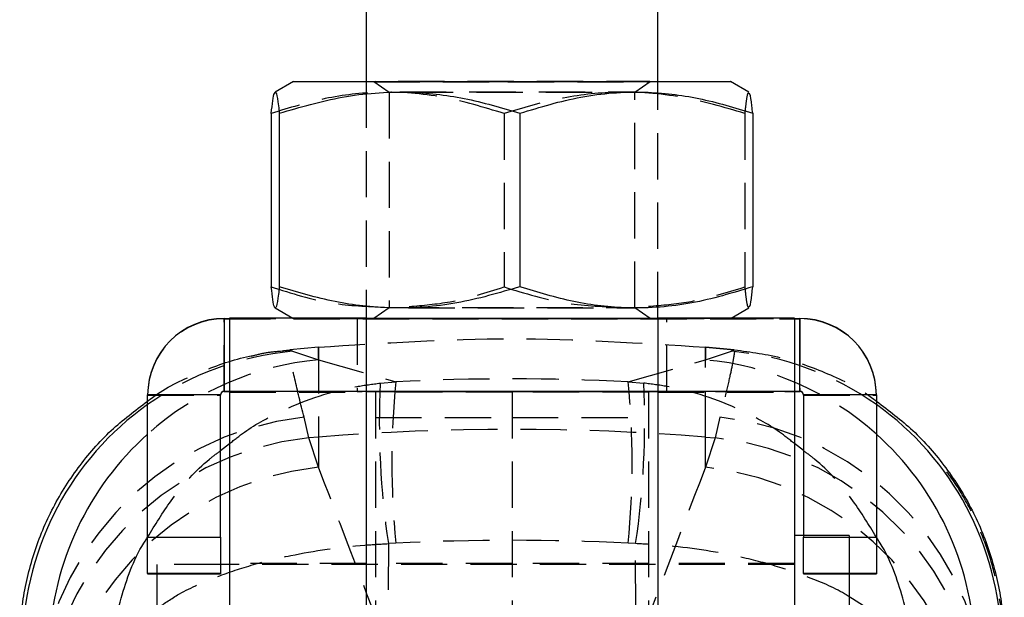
# Model space of a CAD drawing. Extents: x 32 to 413, y 26 to 297.
# Tile 16 of 20: x 277 to 304, y 183 to 199. Entities that reach past the tile are written whole.
import ezdxf

# ---------------------------------------------------------------- set-up
doc = ezdxf.new("R2010")
doc.units = 0
doc.linetypes.add('HIDDEN', pattern=[1.905, 1.27, -0.635])
doc.layers.get('0').update_dxf_attribs({"linetype": 'CONTINUOUS'})

msp = doc.modelspace()

# ---------------------------------------------------------------- linework, layer by layer
at = {"color": 7, "linetype": 'CONTINUOUS'}
for p, q in [((286.231226, 216.641538), (286.231226, 196.843371)), ((294.231227, 196.843371), (294.231227, 216.641538)), ((284.231228, 196.841542), (283.728585, 196.55134)), ((296.734138, 196.551185), (296.231225, 196.841542)), ((283.624346, 195.97085), (283.624346, 191.209312)), ((283.843658, 195.973921), (283.843658, 191.212386)), ((290.450539, 195.97538), (290.450539, 191.213844)), ((296.838108, 195.973767), (296.838108, 191.212229)), ((283.728315, 190.631894), (284.214912, 190.350959)), ((296.247542, 190.350959), (296.733868, 190.63174)), ((282.331227, 190.345635), (282.331227, 188.345635)), ((282.331227, 190.345635), (282.481227, 190.345635)), ((286.231226, 190.350959), (282.481227, 190.350959)), ((282.481227, 190.350959), (282.481227, 188.351778)), ((286.231226, 190.350959), (286.231226, 188.351778)), ((286.231226, 190.345635), (294.231227, 190.345635)), ((297.981226, 190.350959), (294.231227, 190.350959)), ((294.231227, 190.350959), (294.231227, 188.351778)), ((297.981226, 190.350959), (297.981226, 188.351778)), ((297.981226, 190.345635), (298.131226, 190.345635)), ((298.131226, 188.345635), (298.131226, 190.345635)), ((282.231226, 188.245635), (280.231227, 188.245635)), ((280.231227, 184.345635), (280.231227, 188.245635)), ((282.231226, 184.345635), (282.231226, 188.245635)), ((282.331227, 188.345635), (282.331227, 188.337445)), ((282.331227, 188.345635), (282.481227, 188.345635)), ((282.331227, 188.337445), (282.481227, 188.337445)), ((282.481227, 188.351778), (286.231226, 188.351778)), ((282.481227, 188.351778), (282.481227, 175.351778)), ((286.231226, 188.351778), (286.231226, 175.351778)), ((286.231226, 188.345635), (294.231227, 188.345635)), ((294.231227, 188.351778), (297.981226, 188.351778)), ((294.231227, 188.351778), (294.231227, 175.351778)), ((297.981226, 188.351778), (297.981226, 175.351778)), ((297.981226, 188.345635), (298.131226, 188.345635)), ((297.981226, 188.337445), (298.131226, 188.337445)), ((298.131226, 188.345635), (298.131226, 188.337445)), ((300.231226, 188.245635), (298.231227, 188.245635)), ((298.231227, 188.245635), (298.231227, 184.345635)), ((300.231226, 188.245635), (300.231226, 184.345635)), ((280.231227, 184.345635), (282.231226, 184.345635)), ((280.231227, 183.345225), (280.231227, 184.345635)), ((282.231226, 184.345635), (282.231226, 183.345225)), ((298.231227, 184.389739), (297.981226, 184.389739)), ((298.231227, 183.345225), (298.231227, 184.345635)), ((298.231227, 184.345635), (300.231226, 184.345635)), ((300.231226, 184.345635), (300.231226, 183.345225)), ((282.481227, 183.595989), (282.231226, 183.595989)), ((282.231226, 183.345225), (280.231227, 183.345225)), ((280.231227, 183.345225), (280.231227, 183.337855)), ((280.231227, 183.337855), (282.231226, 183.337855)), ((280.481226, 183.337855), (280.481226, 180.345226)), ((282.231226, 183.345225), (282.231226, 183.337855)), ((300.231226, 183.345225), (298.231227, 183.345225)), ((298.231227, 183.345225), (298.231227, 183.337855)), ((298.231227, 183.337855), (300.231226, 183.337855)), ((299.481227, 183.337855), (299.481227, 180.345226)), ((300.231226, 183.345225), (300.231226, 183.337855))]:
    msp.add_line(p, q, dxfattribs=at)
at = {"color": 7, "linetype": 'HIDDEN'}
for p, q in [((286.231226, 196.843371), (286.231226, 190.350959)), ((286.440658, 196.841538), (286.856227, 196.550554)), ((293.606226, 196.550554), (294.021795, 196.841538)), ((294.231227, 190.350959), (294.231227, 196.843371)), ((286.856226, 196.550555), (286.856226, 190.632524)), ((293.606227, 190.632524), (293.606227, 196.550555)), ((290.011914, 195.969235), (290.011914, 191.207699)), ((296.618795, 195.970693), (296.618795, 191.209158)), ((286.856227, 190.632526), (286.440658, 190.341541)), ((294.021795, 190.341541), (293.606226, 190.632526)), ((282.331227, 190.345635), (282.331227, 190.337445)), ((282.331227, 188.337445), (282.331227, 190.337445)), ((282.331227, 190.337445), (298.131226, 190.337445)), ((282.481227, 190.345635), (286.231226, 190.345635)), ((284.214912, 190.350959), (284.231228, 190.341538)), ((285.981226, 190.34154), (285.981226, 188.341539)), ((294.231227, 190.345635), (297.981226, 190.345635)), ((294.481227, 188.341539), (294.481227, 190.34154)), ((296.231225, 190.341538), (296.247542, 190.350959)), ((298.131226, 190.345635), (298.131226, 190.337445)), ((298.131226, 190.337445), (298.131226, 188.337445)), ((284.132584, 189.468805), (283.872807, 189.44041)), ((284.131085, 189.484935), (284.129059, 189.484758)), ((284.129059, 189.484758), (284.20203, 189.442109)), ((284.923442, 189.554548), (284.130932, 189.485213)), ((284.923442, 189.554253), (284.131085, 189.484935)), ((284.131562, 189.47801), (284.131085, 189.484935)), ((284.923442, 189.554253), (284.923442, 189.554548)), ((284.923442, 189.206563), (284.923442, 189.554253)), ((284.923442, 189.554253), (284.923442, 187.091021)), ((295.539011, 189.554548), (295.539011, 189.554253)), ((296.332056, 189.485164), (295.539011, 189.554548)), ((295.539011, 189.554253), (295.539011, 189.206563)), ((295.539011, 189.554253), (296.331368, 189.484935)), ((295.539011, 187.091021), (295.539011, 189.554253)), ((296.260424, 189.442109), (296.333394, 189.484758)), ((296.333394, 189.484758), (296.331368, 189.484935)), ((296.331368, 189.484935), (296.331728, 189.481417)), ((284.20203, 189.442109), (284.923442, 189.206563)), ((284.923442, 189.206563), (287.042151, 188.603664)), ((293.420302, 188.603664), (295.539011, 189.206563)), ((295.539011, 189.206563), (296.260424, 189.442109)), ((286.614769, 188.569864), (287.042151, 188.603664)), ((293.420302, 188.603664), (293.847685, 188.569864)), ((280.231227, 188.237445), (282.231226, 188.237445)), ((282.481227, 188.350139), (286.231226, 188.350139)), ((282.481227, 188.345635), (286.231226, 188.345635)), ((282.481227, 188.337445), (297.981226, 188.337445)), ((282.481227, 188.321024), (286.231226, 188.321024)), ((286.481227, 188.321026), (286.481227, 173.470464)), ((290.231227, 188.321026), (286.481227, 188.321026)), ((290.231227, 188.321026), (290.231227, 173.470464)), ((293.981226, 188.321026), (290.231227, 188.321026)), ((293.981226, 188.321026), (293.981226, 173.470464)), ((294.231227, 188.350139), (297.981226, 188.350139)), ((294.231227, 188.345635), (297.981226, 188.345635)), ((294.231227, 188.321024), (297.981226, 188.321024)), ((298.231227, 188.237445), (300.231226, 188.237445)), ((284.655875, 187.069882), (284.522194, 187.633755)), ((286.481227, 187.625913), (290.231227, 187.625913)), ((290.231227, 187.625913), (293.981226, 187.625913)), ((295.940259, 187.633755), (295.806578, 187.069882)), ((284.923442, 187.091021), (284.655875, 187.069882)), ((284.923442, 186.259284), (284.655875, 187.069882)), ((284.923442, 187.091021), (284.923442, 186.259284)), ((295.539011, 187.091021), (295.806578, 187.069882)), ((295.539011, 186.259284), (295.539011, 187.091021)), ((295.806578, 187.069882), (295.539011, 186.259284)), ((282.231226, 184.337445), (280.231227, 184.337445)), ((299.481227, 184.389739), (298.231227, 184.389739)), ((300.231226, 184.337445), (298.231227, 184.337445)), ((299.481227, 184.389739), (299.481227, 183.337855)), ((286.839346, 184.165506), (286.833862, 182.672873)), ((287.042151, 184.180101), (286.839346, 184.165506)), ((293.623107, 184.165506), (293.420302, 184.180101)), ((293.629475, 182.435384), (293.623107, 184.165506)), ((280.481226, 183.595989), (280.481226, 183.337855)), ((282.231226, 183.595989), (280.481226, 183.595989)), ((286.231226, 183.620989), (282.481227, 183.620989)), ((297.981226, 183.595989), (282.481227, 183.595989)), ((290.231227, 183.620989), (286.481227, 183.620989)), ((293.981226, 183.620989), (290.231227, 183.620989)), ((297.981226, 183.620989), (294.231227, 183.620989))]:
    msp.add_line(p, q, dxfattribs=at)
at = {"color": 8, "linetype": 'CONTINUOUS'}
for p, q in [((282.231226, 186.717385), (282.481227, 186.910497)), ((298.231227, 186.717385), (297.981226, 186.910497))]:
    msp.add_line(p, q, dxfattribs=at)
at = {"color": 7, "linetype": 'CONTINUOUS', "flags": 128}
for points in [[(284.231228, 196.841542), (284.268751, 196.841813), (284.460347, 196.842212), (284.809358, 196.842592), (285.306264, 196.842942), (285.937509, 196.843255), (286.685876, 196.843522), (287.530951, 196.843734), (288.449683, 196.843885), (289.41701, 196.843974), (290.406547, 196.843995)], [(290.406547, 196.843995), (291.391302, 196.84395), (292.344413, 196.843838), (293.239881, 196.843665), (294.053282, 196.843434), (294.762427, 196.843149), (295.347972, 196.842823), (295.793946, 196.84246), (296.088183, 196.842072), (296.222658, 196.84167), (296.231225, 196.841542)], [(286.231226, 188.342128), (286.304738, 188.342206), (286.697481, 188.342508), (287.226023, 188.34277), (287.870053, 188.342986), (288.604822, 188.343149), (289.402093, 188.343247), (290.231227, 188.343281)], [(290.231227, 188.343281), (291.06036, 188.343247), (291.857631, 188.343149), (292.5924, 188.342986), (293.23643, 188.34277), (293.764972, 188.342508), (294.157715, 188.342206), (294.231227, 188.342128)]]:
    msp.add_lwpolyline(points, dxfattribs=at)
at = {"color": 7, "linetype": 'HIDDEN', "flags": 128}
for points in [[(296.231225, 196.841542), (296.193702, 196.841264), (296.002106, 196.840867), (295.653095, 196.840487), (295.156189, 196.840135), (294.524944, 196.839822), (293.776577, 196.839558), (292.931502, 196.839345), (292.01277, 196.839193), (291.045443, 196.839105), (290.055906, 196.839083), (289.071151, 196.839129), (288.11804, 196.839239), (287.222572, 196.839414), (286.409171, 196.839645), (285.700027, 196.839928), (285.114481, 196.840256), (284.668508, 196.840618), (284.37427, 196.841005), (284.239795, 196.841407), (284.231228, 196.841542)], [(290.120466, 196.839988), (290.910653, 196.840012), (291.671147, 196.840104), (292.368709, 196.840258), (292.972852, 196.840467), (293.457174, 196.840724), (293.800506, 196.841016), (293.987843, 196.841331), (294.010999, 196.841657), (293.86896, 196.841976), (293.567934, 196.842275), (293.121079, 196.842544), (292.547923, 196.842767), (291.873517, 196.842939), (291.127334, 196.843048), (290.341987, 196.843091), (289.5518, 196.843067), (288.791306, 196.842976), (288.093744, 196.842821), (287.489601, 196.842611), (287.005279, 196.842354), (286.661947, 196.842061), (286.47461, 196.841746), (286.451455, 196.841422), (286.593493, 196.841104), (286.894519, 196.840802), (287.341374, 196.840536), (287.91453, 196.84031), (288.588937, 196.840141), (289.335119, 196.840031), (290.120466, 196.839988)], [(290.329844, 196.551936), (289.602323, 196.551913), (288.904209, 196.551826), (288.268145, 196.551679), (287.723872, 196.551479), (287.29684, 196.551237), (287.007017, 196.550963), (286.867954, 196.550669), (286.886155, 196.550371), (287.060767, 196.55008), (287.305413, 196.549866)], [(287.350139, 196.549835), (287.383626, 196.549812), (287.839636, 196.549579), (288.407474, 196.549391), (289.060589, 196.549259), (289.768441, 196.549186), (290.497933, 196.549177), (291.214954, 196.549233), (291.885977, 196.54935), (292.479625, 196.549523), (292.968141, 196.549745), (293.328682, 196.550006), (293.544389, 196.550291), (293.605177, 196.550589), (293.508202, 196.550885), (293.258, 196.551166), (292.866269, 196.551418), (292.351326, 196.55163), (291.73725, 196.551792), (291.052754, 196.551895), (290.329844, 196.551936), (290.329844, 196.551936)], [(290.132609, 190.631144), (289.409699, 190.631185), (288.725203, 190.631287), (288.111127, 190.631449), (287.596184, 190.631661), (287.204453, 190.631913), (286.954251, 190.632194), (286.857276, 190.63249), (286.918064, 190.632788), (287.133771, 190.633073), (287.494312, 190.633334), (287.982828, 190.633556), (288.576477, 190.633729), (289.247499, 190.633846), (289.96452, 190.633902), (290.694012, 190.633893), (291.401864, 190.63382), (292.054979, 190.633688), (292.622817, 190.6335), (293.078827, 190.633267), (293.401686, 190.632999), (293.576299, 190.632708), (293.594499, 190.63241), (293.455436, 190.632116), (293.165613, 190.631842), (292.738581, 190.6316), (292.194309, 190.631401), (291.558244, 190.631254), (290.86013, 190.631166), (290.132609, 190.631144)], [(290.406547, 190.343996), (291.391302, 190.34395), (292.344413, 190.34384), (293.239881, 190.343665), (294.053282, 190.343434), (294.762427, 190.343151), (295.347972, 190.342823), (295.793946, 190.34246), (296.088183, 190.342072), (296.222658, 190.341672), (296.193702, 190.341266), (296.002106, 190.340867), (295.653095, 190.340487), (295.156189, 190.340137), (294.524944, 190.339824), (293.776577, 190.339558), (292.931502, 190.339345), (292.01277, 190.339194), (291.045443, 190.339105), (290.055906, 190.339085), (289.071151, 190.339129), (288.11804, 190.339241), (287.222572, 190.339414), (286.409171, 190.339645), (285.700027, 190.33993), (285.114481, 190.340256), (284.668508, 190.340619), (284.37427, 190.341007), (284.239795, 190.341409), (284.268751, 190.341813), (284.460347, 190.342212), (284.809358, 190.342592), (285.306264, 190.342944), (285.937509, 190.343257), (286.685876, 190.343521), (287.530951, 190.343734), (288.449683, 190.343886), (289.41701, 190.343974), (290.406547, 190.343996)], [(290.231227, 190.343279), (291.06036, 190.343248), (291.857631, 190.343147), (292.5924, 190.342987), (293.23643, 190.342771), (293.764972, 190.342506), (294.157715, 190.342206), (294.399564, 190.341879), (294.481227, 190.34154), (294.399564, 190.341201), (294.157715, 190.340875), (293.764972, 190.340573), (293.23643, 190.340308), (292.5924, 190.340092), (291.857631, 190.339932), (291.06036, 190.339833), (290.231227, 190.3398), (289.402093, 190.339833), (288.604822, 190.339932), (287.870053, 190.340092), (287.226023, 190.340308), (286.697481, 190.340573), (286.304738, 190.340875), (286.062889, 190.341201), (285.981226, 190.34154), (286.062889, 190.341879), (286.304738, 190.342206), (286.697481, 190.342506), (287.226023, 190.342771), (287.870053, 190.342987), (288.604822, 190.343147), (289.402093, 190.343248), (290.231227, 190.343279)], [(290.120466, 190.339988), (290.910653, 190.340012), (291.671147, 190.340103), (292.368709, 190.340258), (292.972852, 190.340469), (293.457174, 190.340726), (293.800506, 190.341018), (293.987843, 190.341333), (294.010999, 190.341657), (293.86896, 190.341975), (293.567934, 190.342277), (293.121079, 190.342544), (292.547923, 190.342769), (291.873517, 190.342938), (291.127334, 190.343048), (290.341987, 190.343091), (289.5518, 190.343067), (288.791306, 190.342976), (288.093744, 190.342821), (287.489601, 190.342612), (287.005279, 190.342355), (286.661947, 190.342063), (286.47461, 190.341746), (286.451455, 190.341422), (286.593493, 190.341104), (286.894519, 190.340804), (287.341374, 190.340536), (287.91453, 190.340312), (288.588937, 190.340141), (289.335119, 190.340031), (290.120466, 190.339988)], [(294.231227, 188.342128), (294.399564, 188.34188), (294.481227, 188.341539), (294.399564, 188.3412), (294.157715, 188.340874), (293.764972, 188.340573), (293.23643, 188.34031), (292.5924, 188.340094), (291.857631, 188.339932), (291.06036, 188.339833), (290.231227, 188.3398), (289.402093, 188.339833), (288.604822, 188.339932), (287.870053, 188.340094), (287.226023, 188.34031), (286.697481, 188.340573), (286.304738, 188.340874), (286.062889, 188.3412), (285.981226, 188.341539), (286.062889, 188.34188), (286.231226, 188.342128)]]:
    msp.add_lwpolyline(points, dxfattribs=at)
at = {"color": 7, "linetype": 'CONTINUOUS'}
for centre, radius, start, end in [((282.331229, 188.245633), 2.100002, 90.0000508, 179.9999492), ((298.131224, 188.245633), 2.100002, 0.0000508, 89.9999492), ((282.331228, 188.245633), 0.100002, 90.0008015, 179.9986649), ((282.331228, 188.237443), 0.100002, 90.0008015, 179.9986649), ((298.131225, 188.245633), 0.100002, 0.0013351, 89.9991985), ((298.131225, 188.237443), 0.100002, 0.0013351, 89.9991985)]:
    msp.add_arc(centre, radius, start, end, dxfattribs=at)
at = {"color": 7, "linetype": 'HIDDEN'}
for centre, radius, start, end in [((282.331229, 188.237443), 2.100002, 90.0000508, 179.9999492), ((298.131224, 188.237443), 2.100002, 0.0000508, 89.9999492), ((284.919343, 181.364504), 8.109392, 95.0747082, 125.3176784), ((285.641386, 181.127196), 8.111203, 95.0780459, 131.835818), ((294.821067, 181.127196), 8.111203, 48.164182, 84.9219541), ((295.54311, 181.364504), 8.109392, 54.6823216, 84.9252918), ((308.84767, 187.495612), 22.258839, 177.2337275, 188.6042267), ((309.800605, 186.391882), 22.865677, 174.4491395, 185.5508605), ((270.661848, 186.391882), 22.865677, 354.4491395, 5.5508605), ((271.614783, 187.495612), 22.258839, 351.3957733, 2.7662725), ((285.417747, 179.448907), 8.233696, 96.2442293, 178.6292915), ((295.044706, 179.448907), 8.233696, 1.3707085, 83.7557707), ((290.231227, 119.889793), 67.410515, 85.48395707, 94.51604293), ((285.519852, 178.907942), 8.20754, 96.0425068, 177.5058117), ((294.942601, 178.907942), 8.20754, 2.4941883, 83.9574932), ((285.787415, 178.097349), 8.207536, 96.0424853, 177.5058301), ((294.675038, 178.097349), 8.207536, 2.4941699, 83.9575147)]:
    msp.add_arc(centre, radius, start, end, dxfattribs=at)
at = {"color": 8, "linetype": 'CONTINUOUS'}
for centre, radius, start, end in [((284.931342, 181.348015), 8.129784, 125.3195008, 178.6560558), ((295.531111, 181.348015), 8.129784, 1.3439442, 54.6804992), ((285.654292, 181.111949), 8.131171, 131.8319174, 177.5656071), ((294.808161, 181.111949), 8.131171, 2.4343929, 48.1680826)]:
    msp.add_arc(centre, radius, start, end, dxfattribs=at)
at = {"color": 7, "linetype": 'HIDDEN'}
for centre, major_axis, ratio, start_param, end_param in [((290.231227, 128.999505), (60.9, 0), 0.980066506, 1.518406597, 1.623186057), ((290.231227, 117.68077), (-58.408923, 172.73921), 0.099801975, 5.047807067, 5.086661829), ((290.231227, 117.68077), (58.408923, 172.73921), 0.099801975, 1.196523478, 1.23537824), ((290.231227, 128.999505), (60.9, 0), 0.907330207, 1.518406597, 1.623186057)]:
    msp.add_ellipse(centre, major_axis=major_axis, ratio=ratio, start_param=start_param, end_param=end_param, dxfattribs=at)
at = {"color": 7, "linetype": 'CONTINUOUS'}
for points, knots in [([(283.624346, 195.97085), (283.638123, 196.096179), (283.66581, 196.348049), (283.71282, 196.570485), (283.765324, 196.556815), (283.810383, 196.287037), (283.836273, 196.043415), (283.843658, 195.973921)], [0, 0, 0, 0, 0.192050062, 0.385956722, 0.637933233, 0.896719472, 1, 1, 1, 1]), ([(283.843658, 195.973921), (284.417083, 196.14173), (285.576367, 196.480985), (287.29401, 196.605385), (288.935976, 196.42372), (289.94261, 196.125737), (290.450539, 195.97538)], [0, 0, 0, 0, 0.2646024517, 0.534942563, 0.7653405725, 1, 1, 1, 1]), ([(290.450539, 195.97538), (291.00493, 196.142921), (292.125732, 196.481635), (293.786357, 196.605238), (295.373823, 196.42281), (296.347039, 196.12436), (296.838108, 195.973767)], [0, 0, 0, 0, 0.264602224, 0.534942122, 0.76533989, 1, 1, 1, 1]), ([(296.838108, 195.973767), (296.830722, 196.042408), (296.805289, 196.278761), (296.770505, 196.525774), (296.742933, 196.512888), (296.734104, 196.508761)], [0, 0, 0, 0, 0.217655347, 0.749463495, 1, 1, 1, 1]), ([(283.843658, 191.212386), (283.836273, 191.142684), (283.810843, 190.902677), (283.76581, 190.629152), (283.713445, 190.609925), (283.66596, 190.832239), (283.63827, 191.083143), (283.624346, 191.209312)], [0, 0, 0, 0, 0.103281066, 0.35563221, 0.614041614, 0.805916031, 1, 1, 1, 1]), ([(290.450539, 191.213844), (289.877115, 191.046036), (288.717832, 190.706781), (287.000186, 190.582381), (285.35822, 190.764046), (284.351587, 191.062029), (283.843658, 191.212386)], [0, 0, 0, 0, 0.264602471, 0.534942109, 0.765340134, 1, 1, 1, 1]), ([(296.838108, 191.212229), (296.283717, 191.044688), (295.162915, 190.705974), (293.502287, 190.582372), (291.914828, 190.764798), (290.941608, 191.063251), (290.450539, 191.213844)], [0, 0, 0, 0, 0.2646022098, 0.5349421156, 0.7653403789, 1, 1, 1, 1]), ([(296.733838, 190.671967), (296.742278, 190.667964), (296.769936, 190.654843), (296.80483, 190.902003), (296.830722, 191.143377), (296.838108, 191.212229)], [0, 0, 0, 0, 0.2389005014, 0.7828941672, 1, 1, 1, 1]), ([(276.718715, 181.425356), (276.719139, 181.471284), (276.722389, 181.82341), (276.785924, 182.631052), (277.05218, 183.825569), (277.56829, 185.100244), (278.297537, 186.263519), (279.179071, 187.285184), (279.888133, 187.815784), (280.231227, 188.072525)], [0, 0, 0, 0, 0.0176409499, 0.1352523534, 0.3103950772, 0.4855377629, 0.660674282, 0.8358107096, 1, 1, 1, 1]), ([(300.231226, 188.072525), (300.57432, 187.815784), (301.283382, 187.285184), (302.164916, 186.263519), (302.894163, 185.100244), (303.410273, 183.825569), (303.676529, 182.631052), (303.740064, 181.82341), (303.743314, 181.471284), (303.743738, 181.425356)], [0, 0, 0, 0, 0.1641892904, 0.339325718, 0.5144622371, 0.6896049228, 0.8647476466, 0.9823590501, 1, 1, 1, 1])]:
    msp.add_open_spline(points, degree=3, knots=knots, dxfattribs=at)
at = {"color": 7, "linetype": 'HIDDEN'}
for points, knots in [([(290.011914, 195.969235), (289.457523, 196.137057), (288.33672, 196.476341), (286.676095, 196.600778), (285.088632, 196.419153), (284.115414, 196.121195), (283.624346, 195.97085)], [0, 0, 0, 0, 0.2646022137, 0.5349422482, 0.7653402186, 1, 1, 1, 1]), ([(296.618795, 195.970693), (296.04537, 196.138249), (294.886086, 196.476993), (293.168442, 196.600633), (291.526475, 196.418244), (290.519843, 196.119816), (290.011914, 195.969235)], [0, 0, 0, 0, 0.26460223, 0.534942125, 0.765340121, 1, 1, 1, 1]), ([(296.734104, 196.508761), (296.723745, 196.52186), (296.699141, 196.552971), (296.660407, 196.342742), (296.632718, 196.095182), (296.618795, 195.970693)], [0, 0, 0, 0, 0.265516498, 0.630656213, 1, 1, 1, 1]), ([(283.624346, 191.209312), (284.178568, 191.034231), (285.200941, 190.711258), (286.25826, 190.672466), (286.742413, 190.654702)], [0, 0, 0, 0, 0.5420937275, 1, 1, 1, 1]), ([(287.407575, 190.673061), (287.783711, 190.704396), (288.666522, 190.777943), (289.521318, 191.050989), (290.011914, 191.207699)], [0, 0, 0, 0, 0.426066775, 1, 1, 1, 1]), ([(290.011914, 191.207699), (290.585219, 191.033309), (291.659167, 190.70663), (292.769822, 190.668549), (293.287576, 190.650796)], [0, 0, 0, 0, 0.533828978, 1, 1, 1, 1]), ([(293.97761, 190.679183), (294.349013, 190.709579), (295.244426, 190.782859), (296.111418, 191.05178), (296.618795, 191.209158)], [0, 0, 0, 0, 0.414784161, 1, 1, 1, 1]), ([(296.618795, 191.209158), (296.632571, 191.086194), (296.660257, 190.83908), (296.698902, 190.630167), (296.723568, 190.65968), (296.733838, 190.671967)], [0, 0, 0, 0, 0.36630969, 0.736157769, 1, 1, 1, 1]), ([(284.923442, 189.554253), (286.685938, 189.669823), (290.224423, 189.901847), (293.762985, 189.670412), (295.539011, 189.554253)], [0, 0, 0, 0, 0.498093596, 1, 1, 1, 1]), ([(280.231227, 188.072525), (280.253356, 188.090486), (280.629631, 188.395884), (281.485439, 188.814126), (282.768562, 189.300186), (283.67556, 189.423234), (284.129059, 189.484758)], [0, 0, 0, 0, 0.020403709, 0.346935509, 0.673467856, 1, 1, 1, 1]), ([(296.333394, 189.484758), (296.786893, 189.423234), (297.693892, 189.300186), (298.977014, 188.814126), (299.832822, 188.395884), (300.209097, 188.090486), (300.231226, 188.072525)], [0, 0, 0, 0, 0.326532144, 0.653064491, 0.979596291, 1, 1, 1, 1]), ([(283.872807, 189.44041), (283.733813, 189.4299), (283.462307, 189.409368), (283.200057, 189.336258), (283.072064, 189.300576)], [0, 0, 0, 0, 0.511940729, 1, 1, 1, 1]), ([(284.522194, 187.633755), (284.431599, 188.002319), (284.24872, 188.746321), (284.146255, 189.250093), (284.142669, 189.315902), (284.142388, 189.321056)], [0, 0, 0, 0, 0.475012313, 0.958880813, 1, 1, 1, 1]), ([(296.336415, 189.435646), (296.329288, 189.378266), (296.315035, 189.263506), (296.238965, 188.884384), (296.121617, 188.362995), (296.000712, 187.876835), (295.940259, 187.633755)], [0, 0, 0, 0, 0.246583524, 0.493165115, 0.746581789, 1, 1, 1, 1]), ([(282.481227, 186.910497), (282.614443, 187.017426), (283.062487, 187.377058), (284.200664, 187.985013), (285.481202, 188.422817), (286.399989, 188.542003), (286.614769, 188.569864)], [0, 0, 0, 0, 0.115647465, 0.388953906, 0.857159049, 1, 1, 1, 1]), ([(297.981226, 186.910497), (297.84801, 187.017426), (297.399966, 187.377058), (296.261789, 187.985013), (294.981251, 188.422817), (294.062464, 188.542003), (293.847685, 188.569864)], [0, 0, 0, 0, 0.115647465, 0.388953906, 0.857159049, 1, 1, 1, 1]), ([(280.270768, 184.405743), (280.476414, 184.742731), (280.93447, 185.49334), (281.626233, 186.262522), (282.128968, 186.640503), (282.231226, 186.717385)], [0, 0, 0, 0, 0.393575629, 0.876651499, 1, 1, 1, 1]), ([(300.191685, 184.405743), (299.986039, 184.742731), (299.527983, 185.49334), (298.83622, 186.262522), (298.333485, 186.640503), (298.231227, 186.717385)], [0, 0, 0, 0, 0.393575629, 0.876651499, 1, 1, 1, 1]), ([(303.707873, 181.385892), (303.70847, 181.530483), (303.710146, 181.936732), (303.629855, 182.629815), (303.458091, 183.467091), (303.177117, 184.33307), (302.778156, 185.193912), (302.372228, 185.888955), (302.065586, 186.263095), (301.965634, 186.385048)], [0, 0, 0, 0, 0.081158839, 0.228028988, 0.386647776, 0.55570183, 0.731871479, 0.912601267, 1, 1, 1, 1]), ([(280.481226, 182.378348), (280.662882, 182.506539), (281.107999, 182.820651), (281.998044, 183.221239), (283.054894, 183.580866), (284.401254, 183.912775), (285.702036, 184.102064), (286.623859, 184.153485), (286.839346, 184.165506)], [0, 0, 0, 0, 0.134975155, 0.330733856, 0.488770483, 0.646765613, 0.917427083, 1, 1, 1, 1]), ([(299.481227, 182.708744), (299.457736, 182.724474), (299.160721, 182.923366), (298.456946, 183.219195), (297.409348, 183.581356), (296.06031, 183.912532), (294.760487, 184.102083), (293.838608, 184.153489), (293.623107, 184.165506)], [0, 0, 0, 0, 0.019065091, 0.241054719, 0.420267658, 0.599433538, 0.906362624, 1, 1, 1, 1])]:
    msp.add_open_spline(points, degree=3, knots=knots, dxfattribs=at)
at = {"color": 8, "linetype": 'CONTINUOUS'}
for points, knots in [([(279.173242, 180.602645), (279.173409, 180.608273), (279.173605, 180.614849), (279.173943, 180.625595), (279.174346, 180.638007), (279.175168, 180.661712), (279.176703, 180.701794), (279.179692, 180.769085), (279.185887, 180.882116), (279.199591, 181.072217), (279.232271, 181.393065), (279.314306, 181.941432), (279.555348, 182.908005), (279.863282, 183.794326), (280.220667, 184.330569), (280.270768, 184.405743)], [0, 0, 0, 0, 0.004273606, 0.004993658, 0.00816151, 0.0136994, 0.022995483, 0.038602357, 0.064810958, 0.108863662, 0.183095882, 0.309088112, 0.527547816, 0.933768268, 1, 1, 1, 1]), ([(301.289212, 180.602645), (301.289044, 180.608273), (301.288848, 180.614849), (301.28851, 180.625595), (301.288107, 180.638007), (301.287285, 180.661712), (301.28575, 180.701794), (301.282761, 180.769085), (301.276566, 180.882116), (301.262862, 181.072217), (301.230182, 181.393065), (301.148147, 181.941432), (300.907105, 182.908005), (300.599171, 183.794326), (300.241786, 184.330569), (300.191685, 184.405743)], [0, 0, 0, 0, 0.004273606, 0.004993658, 0.00816151, 0.0136994, 0.022995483, 0.038602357, 0.064810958, 0.108863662, 0.183095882, 0.309088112, 0.527547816, 0.933768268, 1, 1, 1, 1]), ([(301.289212, 180.602645), (301.288887, 180.605177), (301.288507, 180.608134), (301.287866, 180.612964), (301.287117, 180.618552), (301.28563, 180.62921), (301.282972, 180.647237), (301.278097, 180.677496), (301.268735, 180.728313), (301.249693, 180.813773), (301.208096, 180.957988), (301.109974, 181.204209), (300.848248, 181.639576), (300.346044, 182.177228), (299.747726, 182.544954), (299.481227, 182.708744)], [0, 0, 0, 0, 0.003391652, 0.00396314, 0.006480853, 0.010878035, 0.018258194, 0.030648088, 0.051454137, 0.086423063, 0.145346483, 0.2453501, 0.418737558, 0.741097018, 1, 1, 1, 1])]:
    msp.add_open_spline(points, degree=3, knots=knots, dxfattribs=at)

doc.saveas('drawing.dxf')
